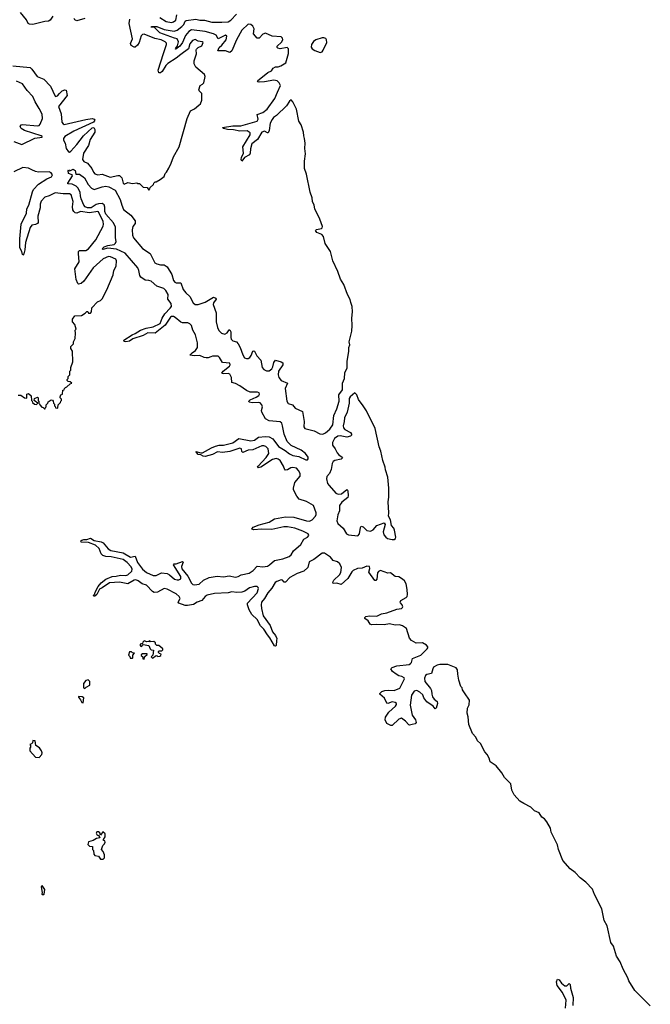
# Model space of a CAD drawing. Extents: x 2494159 to 2685562, y 773219 to 915170.
# Tile 176 of 201: x 2667430 to 2674343, y 844229 to 855016. Entities that reach past the tile are written whole.
import ezdxf

# ---------------------------------------------------------------- set-up
doc = ezdxf.new("R2010")
doc.units = 0

msp = doc.modelspace()

# ---------------------------------------------------------------- linework, layer by layer
at = {"layer": '0CON10XD'}
for points in [[(2667793, 855055), (2667765, 855011), (2667745, 854999), (2667705, 854998), (2667575, 854963), (2667537, 854967), (2667524, 854975), (2667504, 855015), (2667440, 855095)], [(2669526, 851324), (2669498, 851312), (2669475, 851310), (2669451, 851315), (2669405, 851337), (2669342, 851332), (2669300, 851340), (2669299, 851345), (2669319, 851365), (2669359, 851391), (2669378, 851425), (2669379, 851475), (2669358, 851565), (2669329, 851615), (2669312, 851665), (2669295, 851685), (2669275, 851695), (2669215, 851695), (2669195, 851701), (2669135, 851752), (2669115, 851763), (2669095, 851764), (2669083, 851757), (2669025, 851671), (2668915, 851582), (2668834, 851586), (2668785, 851556), (2668671, 851519), (2668635, 851495), (2668595, 851488), (2668575, 851491), (2668571, 851505), (2668663, 851565), (2668695, 851578), (2668756, 851615), (2668817, 851637), (2668895, 851650), (2668971, 851689), (2668992, 851745), (2669022, 851795), (2669081, 851855), (2669094, 851875), (2669092, 851905), (2669054, 851954), (2669057, 852007), (2669031, 852051), (2669010, 852070), (2668935, 852095), (2668870, 852150), (2668845, 852160), (2668805, 852164), (2668758, 852195), (2668746, 852215), (2668738, 852268), (2668727, 852297), (2668585, 852459), (2668493, 852503), (2668395, 852514), (2668340, 852500), (2668333, 852505), (2668355, 852527), (2668395, 852541), (2668466, 852554), (2668481, 852569), (2668486, 852585), (2668480, 852625), (2668482, 852742), (2668459, 852789), (2668375, 852885), (2668363, 852915), (2668363, 852963), (2668357, 852987), (2668335, 853001), (2668295, 852999), (2668270, 852990), (2668215, 852954), (2668175, 852954), (2668148, 852965), (2668132, 852985), (2668103, 853055), (2668095, 853085), (2668094, 853124), (2668072, 853172), (2668051, 853191), (2668005, 853216), (2667958, 853218), (2667957, 853225), (2668010, 853305), (2668005, 853318), (2667965, 853332), (2667960, 853365), (2667965, 853370), (2667972, 853362), (2667987, 853363), (2668015, 853380), (2668040, 853365), (2668044, 853324), (2668085, 853322), (2668139, 853285), (2668182, 853212), (2668218, 853169), (2668245, 853156), (2668335, 853186), (2668375, 853193), (2668406, 853185), (2668475, 853147), (2668532, 853045), (2668548, 852985), (2668568, 852935), (2668648, 852875), (2668695, 852813), (2668696, 852785), (2668671, 852749), (2668664, 852715), (2668666, 852655), (2668677, 852625), (2668778, 852508), (2668859, 852455), (2668913, 852353), (2668935, 852340), (2668975, 852331), (2669015, 852332), (2669045, 852307), (2669099, 852225), (2669115, 852159), (2669129, 852139), (2669145, 852133), (2669198, 852135), (2669221, 852061), (2669252, 852022), (2669295, 851985), (2669333, 851913), (2669355, 851895), (2669385, 851896), (2669465, 851922), (2669555, 851975), (2669580, 851965), (2669584, 851954), (2669555, 851915), (2669552, 851895), (2669585, 851805), (2669584, 851705), (2669597, 851645), (2669612, 851612), (2669642, 851582), (2669678, 851572), (2669705, 851585), (2669725, 851619), (2669735, 851617), (2669746, 851595), (2669743, 851535), (2669748, 851515), (2669765, 851499), (2669805, 851485), (2669826, 851466), (2669848, 851425), (2669875, 851345), (2669893, 851313), (2669915, 851303), (2669936, 851305), (2669954, 851316), (2669968, 851338), (2669985, 851386), (2669995, 851389), (2670005, 851383), (2670029, 851335), (2670074, 851285), (2670088, 851205), (2670105, 851185), (2670135, 851169), (2670165, 851170), (2670195, 851190), (2670206, 851214), (2670215, 851261), (2670235, 851286), (2670298, 851268), (2670314, 851255), (2670316, 851235), (2670269, 851165), (2670263, 851125), (2670271, 851095), (2670295, 851065), (2670365, 851035), (2670340, 850975), (2670358, 850835), (2670375, 850812), (2670420, 850795), (2670449, 850759), (2670529, 850725), (2670547, 850615), (2670545, 850555), (2670555, 850536), (2670657, 850513), (2670720, 850480), (2670755, 850476), (2670781, 850489), (2670830, 850530), (2670864, 850576), (2670872, 850678), (2670906, 850754), (2670931, 850835), (2670929, 850905), (2670968, 850962), (2670969, 851035), (2670991, 851085), (2670994, 851146), (2671019, 851201), (2671021, 851275), (2671038, 851382), (2671037, 851423), (2671048, 851455), (2671042, 851485), (2671070, 851605), (2671075, 851665), (2671071, 851745), (2671080, 851815), (2671076, 851875), (2671059, 851919), (2671052, 851952), (2671024, 852005), (2670983, 852115), (2670946, 852175), (2670917, 852257), (2670862, 852375), (2670838, 852478), (2670780, 852565), (2670760, 852640), (2670742, 852662), (2670687, 852685), (2670673, 852705), (2670684, 852716), (2670740, 852730), (2670747, 852735), (2670748, 852752), (2670721, 852831), (2670667, 852945), (2670658, 852985), (2670640, 853025), (2670637, 853065), (2670616, 853125), (2670573, 853323), (2670552, 853385), (2670553, 853465), (2670563, 853545), (2670556, 853605), (2670559, 853665), (2670554, 853715), (2670544, 853745), (2670543, 853785), (2670515, 853864), (2670489, 853905), (2670466, 854035), (2670426, 854116), (2670405, 854138), (2670386, 854125), (2670355, 854071), (2670246, 853965), (2670214, 853946), (2670196, 853924), (2670176, 853884), (2670165, 853801), (2670155, 853776), (2670145, 853776), (2670115, 853796), (2670086, 853784), (2670036, 853705), (2669975, 853655), (2669961, 853601), (2669956, 853554), (2669948, 853535), (2669893, 853507), (2669865, 853468), (2669859, 853485), (2669861, 853505), (2669883, 853555), (2669877, 853625), (2669957, 853753), (2669957, 853777), (2669925, 853799), (2669845, 853794), (2669775, 853810), (2669709, 853815), (2669666, 853825), (2669654, 853835), (2669765, 853853), (2669855, 853853), (2670035, 853903), (2670046, 853925), (2670033, 853977), (2670095, 854000), (2670144, 854036), (2670228, 854152), (2670255, 854224), (2670290, 854295), (2670276, 854325), (2670254, 854345), (2670215, 854354), (2670115, 854335), (2670055, 854333), (2670044, 854335), (2670038, 854345), (2670151, 854439), (2670190, 854455), (2670207, 854485), (2670235, 854500), (2670265, 854500), (2670291, 854509), (2670348, 854542), (2670378, 854645), (2670378, 854698), (2670363, 854713), (2670285, 854697), (2670259, 854705), (2670252, 854712), (2670253, 854725), (2670300, 854770), (2670314, 854795), (2670311, 854815), (2670295, 854828), (2670196, 854836), (2670125, 854868), (2670095, 854856), (2670055, 854815), (2670035, 854814), (2669993, 854863), (2670002, 854915), (2669987, 854945), (2669965, 854962), (2669934, 854966), (2669867, 854903), (2669808, 854795), (2669757, 854675), (2669735, 854658), (2669685, 854674), (2669601, 854675), (2669615, 854713), (2669645, 854738), (2669692, 854795), (2669700, 854835), (2669688, 854845), (2669605, 854808), (2669583, 854845), (2669555, 854860), (2669465, 854888), (2669315, 854905), (2669283, 854887), (2669248, 854842), (2669215, 854765), (2669187, 854725), (2669143, 854693), (2669138, 854695), (2669141, 854705), (2669161, 854729), (2669170, 854775), (2669155, 854805), (2669127, 854813), (2668965, 854874), (2668903, 854933), (2668872, 854935), (2668875, 854940), (2668935, 854940), (2669015, 854907), (2669125, 854891), (2669158, 854902), (2669209, 854941), (2669228, 854962), (2669245, 855000), (2669255, 855007), (2669362, 855022), (2669405, 855011), (2669455, 855010), (2669535, 854988), (2669645, 854988), (2669715, 854993), (2669745, 855010), (2669805, 855076)], [(2668145, 855028), (2668055, 855002), (2668035, 855015), (2668029, 855029)], [(2668965, 855041), (2669036, 854995), (2669095, 854986), (2669117, 854993), (2669140, 855010), (2669151, 855069)], [(2667355, 854512), (2667545, 854494), (2667565, 854475), (2667622, 854395), (2667693, 854363), (2667767, 854287), (2667818, 854178), (2667825, 854174), (2667845, 854181), (2667865, 854209), (2667895, 854236), (2667925, 854249), (2667938, 854245), (2667950, 854185), (2667855, 854065), (2667886, 853984), (2667893, 853895), (2667905, 853875), (2667919, 853869), (2668155, 853923), (2668225, 853932), (2668248, 853925), (2668254, 853915), (2668239, 853895), (2668025, 853795), (2667926, 853735), (2667911, 853715), (2667910, 853695), (2667930, 853665), (2667941, 853605), (2667965, 853569), (2667975, 853566), (2667990, 853575), (2668055, 853649), (2668128, 853742), (2668225, 853832), (2668244, 853834), (2668254, 853815), (2668253, 853785), (2668201, 853705), (2668183, 853637), (2668128, 853555), (2668120, 853485), (2668135, 853461), (2668175, 853446), (2668220, 853385), (2668239, 853345), (2668255, 853328), (2668285, 853316), (2668335, 853324), (2668422, 853292), (2668505, 853311), (2668525, 853309), (2668549, 853285), (2668565, 853227), (2668575, 853213), (2668615, 853232), (2668665, 853223), (2668715, 853228), (2668725, 853220), (2668745, 853220), (2668785, 853180), (2668828, 853178), (2668845, 853150), (2668858, 853162), (2668862, 853178), (2668898, 853212), (2668900, 853225), (2668915, 853240), (2668925, 853240), (2668970, 853265), (2669015, 853300), (2669025, 853330), (2669040, 853345), (2669065, 853390), (2669092, 853445), (2669118, 853515), (2669178, 853625), (2669266, 853934), (2669304, 854016), (2669345, 854038), (2669395, 854078), (2669412, 854095), (2669428, 854135), (2669426, 854206), (2669396, 854236), (2669394, 854246), (2669410, 854295), (2669435, 854310), (2669447, 854325), (2669462, 854395), (2669456, 854416), (2669362, 854495), (2669344, 854534), (2669343, 854565), (2669367, 854643), (2669364, 854685), (2669369, 854695), (2669387, 854713), (2669425, 854731), (2669440, 854765), (2669430, 854775), (2669385, 854781), (2669355, 854798), (2669325, 854788), (2669295, 854751), (2669282, 854698), (2669195, 854636), (2669146, 854594), (2669055, 854538), (2669032, 854515), (2668993, 854447), (2668975, 854434), (2668955, 854435), (2668947, 854465), (2669006, 854645), (2669039, 854745), (2669038, 854758), (2669026, 854775), (2668980, 854795), (2668911, 854811), (2668795, 854856), (2668775, 854854), (2668760, 854840), (2668741, 854765), (2668722, 854738), (2668695, 854717), (2668685, 854715), (2668652, 854732), (2668645, 854755), (2668667, 854805), (2668629, 854975), (2668637, 855023)], [(2670725, 854655), (2670745, 854665), (2670758, 854681), (2670798, 854765), (2670795, 854795), (2670785, 854809), (2670765, 854819), (2670745, 854819), (2670675, 854797), (2670652, 854778), (2670629, 854745), (2670627, 854717), (2670636, 854696), (2670665, 854677), (2670725, 854655)], [(2667365, 853680), (2667455, 853650), (2667595, 853717), (2667675, 853730), (2667678, 853735), (2667666, 853745), (2667483, 853803), (2667447, 853825), (2667436, 853845), (2667446, 853864), (2667461, 853869), (2667626, 853854), (2667645, 853858), (2667655, 853873), (2667681, 853935), (2667675, 853981), (2667645, 854044), (2667598, 854118), (2667575, 854175), (2667511, 854241), (2667461, 854315), (2667395, 854341)], [(2667415, 850902), (2667443, 850903), (2667484, 850874), (2667505, 850870), (2667510, 850875), (2667510, 850915), (2667525, 850920), (2667557, 850897), (2667560, 850845), (2667568, 850838), (2667572, 850822), (2667593, 850803), (2667615, 850800), (2667630, 850815), (2667590, 850845), (2667593, 850867), (2667625, 850880), (2667632, 850872), (2667632, 850842), (2667640, 850835), (2667640, 850815), (2667648, 850808), (2667650, 850795), (2667672, 850772), (2667688, 850768), (2667702, 850752), (2667708, 850752), (2667712, 850768), (2667720, 850775), (2667720, 850795), (2667740, 850815), (2667742, 850828), (2667775, 850850), (2667788, 850848), (2667798, 850838), (2667800, 850815), (2667810, 850805), (2667810, 850785), (2667818, 850778), (2667822, 850762), (2667845, 850760), (2667850, 850765), (2667852, 850798), (2667878, 850822), (2667882, 850838), (2667890, 850845), (2667888, 850858), (2667872, 850872), (2667872, 850885), (2667880, 850905), (2667900, 850915), (2667902, 850958), (2667918, 850962), (2667920, 850975), (2667932, 850988), (2667948, 850992), (2667982, 851028), (2668000, 851035), (2667985, 851050), (2667962, 851052), (2667952, 851062), (2667950, 851075), (2667960, 851085), (2667962, 851108), (2667980, 851125), (2667980, 851165), (2667990, 851175), (2667990, 851205), (2668012, 851268), (2668010, 851385), (2667990, 851415), (2667990, 851435), (2668020, 851465), (2668020, 851485), (2668038, 851525), (2668042, 851582), (2668040, 851615), (2668050, 851625), (2668036, 851675), (2668008, 851705), (2668010, 851735), (2668035, 851770), (2668106, 851774), (2668149, 851801), (2668165, 851820), (2668178, 851818), (2668185, 851800), (2668205, 851800), (2668218, 851815), (2668222, 851858), (2668282, 851925), (2668315, 851940), (2668333, 851957), (2668387, 852055), (2668455, 852220), (2668463, 852267), (2668488, 852315), (2668493, 852375), (2668485, 852392), (2668425, 852419), (2668405, 852420), (2668344, 852395), (2668235, 852298), (2668135, 852153), (2668105, 852126), (2668075, 852120), (2668066, 852126), (2668051, 852171), (2668036, 852285), (2668081, 852365), (2668073, 852455), (2668074, 852476), (2668085, 852488), (2668155, 852488), (2668184, 852505), (2668264, 852605), (2668346, 852755), (2668349, 852775), (2668344, 852805), (2668295, 852911), (2668285, 852915), (2668195, 852899), (2668095, 852916), (2668055, 852898), (2668039, 852899), (2668023, 852913), (2668013, 852933), (2668010, 852965), (2668017, 853025), (2667995, 853096), (2667975, 853109), (2667905, 853108), (2667820, 853120), (2667754, 853086), (2667705, 853070), (2667665, 853027), (2667655, 852995), (2667655, 852955), (2667628, 852865), (2667634, 852795), (2667625, 852782), (2667603, 852773), (2667565, 852764), (2667545, 852740), (2667492, 852575), (2667488, 852495), (2667475, 852452), (2667465, 852438), (2667462, 852442), (2667453, 852475), (2667431, 852515), (2667432, 852615), (2667448, 852775), (2667505, 852895), (2667510, 852945), (2667532, 852985), (2667569, 853131), (2667582, 853155), (2667636, 853214), (2667728, 853272), (2667780, 853295), (2667791, 853315), (2667775, 853338), (2667755, 853350), (2667635, 853345), (2667602, 853352), (2667563, 853373), (2667525, 853389), (2667465, 853398), (2667365, 853349)], [(2672955, 846429), (2672914, 846454), (2672850, 846525), (2672825, 846575), (2672813, 846643), (2672743, 846715), (2672716, 846766), (2672655, 846842), (2672586, 846886), (2672577, 846927), (2672556, 846966), (2672530, 846995), (2672480, 847085), (2672449, 847115), (2672431, 847155), (2672395, 847197), (2672354, 847295), (2672348, 847378), (2672335, 847420), (2672340, 847475), (2672359, 847511), (2672362, 847562), (2672305, 847640), (2672283, 847675), (2672280, 847695), (2672265, 847712), (2672245, 847779), (2672234, 847844), (2672230, 847895), (2672214, 847914), (2672125, 847952), (2672035, 847953), (2672005, 847944), (2671968, 847922), (2671958, 847905), (2671945, 847854), (2671895, 847842), (2671880, 847830), (2671867, 847803), (2671872, 847765), (2671935, 847690), (2671945, 847665), (2671948, 847625), (2671957, 847597), (2671973, 847573), (2672007, 847545), (2672012, 847525), (2671997, 847475), (2671985, 847466), (2671964, 847494), (2671895, 847544), (2671862, 847585), (2671848, 847618), (2671818, 847648), (2671785, 847667), (2671755, 847659), (2671727, 847615), (2671709, 847505), (2671733, 847395), (2671768, 847345), (2671776, 847315), (2671765, 847302), (2671731, 847295), (2671705, 847288), (2671695, 847290), (2671661, 847331), (2671615, 847362), (2671588, 847352), (2671515, 847284), (2671498, 847285), (2671455, 847305), (2671435, 847344), (2671439, 847375), (2671475, 847428), (2671549, 847495), (2671562, 847515), (2671562, 847525), (2671547, 847537), (2671515, 847544), (2671465, 847525), (2671455, 847527), (2671431, 847581), (2671379, 847625), (2671377, 847635), (2671401, 847655), (2671432, 847665), (2671475, 847671), (2671535, 847668), (2671597, 847693), (2671647, 847795), (2671645, 847805), (2671621, 847821), (2671585, 847829), (2671558, 847845), (2671518, 847875), (2671499, 847905), (2671512, 847918), (2671565, 847936), (2671698, 847952), (2671715, 847961), (2671725, 847975), (2671735, 848016), (2671827, 848055), (2671897, 848125), (2671904, 848135), (2671904, 848145), (2671889, 848165), (2671845, 848190), (2671775, 848187), (2671725, 848215), (2671705, 848239), (2671669, 848345), (2671627, 848377), (2671595, 848385), (2671545, 848381), (2671485, 848396), (2671425, 848387), (2671345, 848391), (2671285, 848387), (2671273, 848395), (2671249, 848429), (2671215, 848455), (2671213, 848465), (2671225, 848476), (2671265, 848484), (2671345, 848481), (2671397, 848505), (2671455, 848517), (2671565, 848559), (2671615, 848566), (2671628, 848575), (2671631, 848585), (2671624, 848605), (2671606, 848626), (2671601, 848635), (2671607, 848653), (2671666, 848685), (2671676, 848695), (2671682, 848718), (2671678, 848775), (2671665, 848835), (2671649, 848869), (2671628, 848888), (2671585, 848911), (2671545, 848917), (2671495, 848957), (2671464, 848954), (2671385, 848982), (2671365, 848972), (2671353, 848957), (2671345, 848885), (2671335, 848872), (2671325, 848873), (2671257, 848965), (2671270, 849005), (2671266, 849025), (2671235, 849029), (2671185, 849006), (2671135, 849004), (2671087, 848983), (2671072, 848968), (2671027, 848895), (2670955, 848828), (2670905, 848844), (2670865, 848840), (2670863, 848855), (2670875, 848875), (2670935, 848935), (2670950, 848960), (2670958, 849015), (2670941, 849055), (2670915, 849078), (2670865, 849090), (2670836, 849126), (2670770, 849170), (2670745, 849172), (2670655, 849102), (2670605, 849076), (2670587, 849013), (2670545, 848974), (2670471, 848949), (2670390, 848905), (2670345, 848853), (2670328, 848855), (2670310, 848875), (2670295, 848879), (2670248, 848862), (2670231, 848849), (2670195, 848789), (2670152, 848738), (2670115, 848674), (2670082, 848635), (2670077, 848605), (2670080, 848565), (2670100, 848485), (2670175, 848380), (2670201, 848311), (2670235, 848270), (2670248, 848235), (2670246, 848215), (2670240, 848160), (2670235, 848152), (2670225, 848157), (2670173, 848245), (2670145, 848278), (2670108, 848338), (2670071, 848375), (2670033, 848443), (2669975, 848499), (2669945, 848551), (2669927, 848605), (2669928, 848625), (2670033, 848737), (2670049, 848785), (2670046, 848796), (2670035, 848806), (2670005, 848807), (2669949, 848791), (2669897, 848755), (2669865, 848743), (2669810, 848740), (2669755, 848749), (2669715, 848735), (2669565, 848728), (2669485, 848711), (2669462, 848698), (2669425, 848653), (2669375, 848635), (2669335, 848610), (2669271, 848599), (2669245, 848599), (2669173, 848625), (2669169, 848635), (2669190, 848675), (2669178, 848698), (2669147, 848727), (2669048, 848778), (2669015, 848786), (2668941, 848745), (2668905, 848740), (2668885, 848751), (2668819, 848819), (2668772, 848835), (2668730, 848870), (2668705, 848879), (2668685, 848874), (2668615, 848835), (2668525, 848854), (2668415, 848847), (2668335, 848790), (2668304, 848776), (2668275, 848718), (2668255, 848700), (2668245, 848700), (2668240, 848705), (2668242, 848715), (2668254, 848726), (2668257, 848745), (2668292, 848805), (2668325, 848846), (2668375, 848888), (2668445, 848916), (2668489, 848921), (2668535, 848929), (2668595, 848925), (2668617, 848933), (2668661, 848975), (2668664, 848995), (2668651, 849020), (2668608, 849068), (2668565, 849103), (2668433, 849133), (2668373, 849135), (2668342, 849145), (2668323, 849165), (2668302, 849222), (2668260, 849260), (2668185, 849288), (2668103, 849293), (2668102, 849305), (2668112, 849315), (2668135, 849321), (2668165, 849322), (2668205, 849334), (2668245, 849310), (2668322, 849295), (2668344, 849285), (2668399, 849219), (2668430, 849200), (2668565, 849176), (2668645, 849129), (2668695, 849138), (2668720, 849070), (2668775, 848995), (2668821, 848961), (2668895, 848927), (2668925, 848928), (2668985, 848955), (2669045, 848949), (2669073, 848935), (2669128, 848888), (2669155, 848878), (2669175, 848878), (2669198, 848892), (2669198, 848915), (2669115, 849045), (2669123, 849055), (2669146, 849056), (2669215, 849080), (2669222, 849072), (2669205, 849025), (2669208, 848998), (2669275, 848921), (2669313, 848843), (2669329, 848829), (2669345, 848823), (2669397, 848833), (2669445, 848875), (2669506, 848904), (2669595, 848920), (2669665, 848911), (2669725, 848923), (2669795, 848909), (2669825, 848917), (2669858, 848935), (2669946, 848954), (2669989, 848981), (2670035, 849028), (2670095, 849022), (2670145, 849030), (2670168, 849042), (2670225, 849091), (2670315, 849111), (2670385, 849136), (2670405, 849154), (2670432, 849198), (2670511, 849265), (2670545, 849324), (2670584, 849345), (2670598, 849365), (2670592, 849385), (2670535, 849411), (2670445, 849446), (2670365, 849460), (2670325, 849459), (2670195, 849431), (2670085, 849434), (2669995, 849428), (2669976, 849435), (2669988, 849455), (2670055, 849483), (2670165, 849510), (2670225, 849547), (2670345, 849568), (2670435, 849565), (2670575, 849526), (2670607, 849523), (2670635, 849537), (2670672, 849575), (2670681, 849595), (2670681, 849615), (2670652, 849695), (2670575, 849739), (2670495, 849763), (2670467, 849795), (2670433, 849865), (2670432, 849885), (2670448, 849945), (2670503, 850015), (2670505, 850045), (2670488, 850078), (2670463, 850103), (2670425, 850110), (2670404, 850106), (2670365, 850083), (2670342, 850082), (2670335, 850085), (2670321, 850125), (2670286, 850186), (2670265, 850203), (2670242, 850208), (2670202, 850198), (2670075, 850114), (2670045, 850105), (2670037, 850115), (2670043, 850125), (2670131, 850219), (2670162, 850265), (2670155, 850315), (2670130, 850340), (2670105, 850348), (2670085, 850347), (2669986, 850304), (2669935, 850299), (2669876, 850276), (2669864, 850285), (2669861, 850315), (2669845, 850321), (2669735, 850284), (2669655, 850274), (2669600, 850280), (2669545, 850253), (2669465, 850230), (2669443, 850233), (2669415, 850249), (2669385, 850253), (2669360, 850285), (2669415, 850269), (2669435, 850269), (2669531, 850325), (2669578, 850345), (2669616, 850354), (2669665, 850354), (2669765, 850380), (2669831, 850429), (2669965, 850402), (2670005, 850410), (2670048, 850442), (2670125, 850449), (2670165, 850446), (2670205, 850425), (2670269, 850339), (2670342, 850295), (2670388, 850258), (2670425, 850241), (2670489, 850229), (2670568, 850195), (2670585, 850194), (2670594, 850205), (2670594, 850225), (2670563, 850265), (2670515, 850300), (2670405, 850350), (2670362, 850395), (2670328, 850475), (2670312, 850565), (2670302, 850595), (2670285, 850609), (2670165, 850622), (2670126, 850645), (2670083, 850715), (2670080, 850735), (2670092, 850775), (2670085, 850795), (2670065, 850818), (2670045, 850823), (2669977, 850817), (2669944, 850825), (2669943, 850835), (2669955, 850850), (2670021, 850879), (2670050, 850900), (2670060, 850915), (2670055, 850928), (2670036, 850936), (2669955, 850937), (2669915, 850953), (2669844, 851004), (2669795, 851030), (2669755, 851040), (2669753, 851095), (2669733, 851133), (2669715, 851140), (2669665, 851135), (2669649, 851140), (2669647, 851145), (2669662, 851165), (2669731, 851219), (2669739, 851235), (2669732, 851252), (2669652, 851262), (2669622, 851315), (2669605, 851330), (2669545, 851330), (2669526, 851324)], [(2671515, 849320), (2671535, 849321), (2671548, 849332), (2671552, 849345), (2671540, 849425), (2671533, 849445), (2671507, 849475), (2671494, 849535), (2671473, 849575), (2671477, 849615), (2671471, 849735), (2671477, 849785), (2671475, 849885), (2671464, 850004), (2671440, 850085), (2671438, 850115), (2671411, 850185), (2671388, 850288), (2671371, 850335), (2671326, 850536), (2671231, 850731), (2671197, 850787), (2671146, 850854), (2671125, 850906), (2671105, 850928), (2671054, 850885), (2671043, 850865), (2671043, 850815), (2671020, 850715), (2670989, 850655), (2670988, 850615), (2670976, 850565), (2670979, 850545), (2670995, 850525), (2671055, 850493), (2671068, 850475), (2671067, 850463), (2671057, 850453), (2671015, 850444), (2670944, 850456), (2670917, 850453), (2670882, 850428), (2670859, 850385), (2670861, 850355), (2670890, 850315), (2670910, 850270), (2670929, 850249), (2670965, 850225), (2670969, 850215), (2670955, 850201), (2670885, 850187), (2670866, 850174), (2670856, 850154), (2670845, 850089), (2670825, 850044), (2670798, 850012), (2670795, 849985), (2670806, 849935), (2670821, 849911), (2670895, 849830), (2670923, 849817), (2670959, 849821), (2671015, 849868), (2671025, 849862), (2671029, 849849), (2671032, 849805), (2671027, 849783), (2670960, 849730), (2670935, 849695), (2670935, 849635), (2670919, 849591), (2670906, 849525), (2670916, 849495), (2670976, 849445), (2671012, 849382), (2671034, 849374), (2671137, 849363), (2671157, 849383), (2671165, 849452), (2671175, 849468), (2671195, 849459), (2671235, 849419), (2671274, 849414), (2671305, 849427), (2671345, 849476), (2671425, 849505), (2671438, 849485), (2671415, 849405), (2671423, 849373), (2671445, 849345), (2671462, 849332), (2671515, 849320)], [(2668885, 848022), (2668925, 848050), (2668938, 848048), (2668945, 848040), (2668968, 848042), (2668978, 848052), (2668980, 848065), (2668962, 848072), (2668952, 848082), (2668950, 848095), (2668955, 848100), (2668988, 848102), (2668998, 848112), (2669000, 848125), (2668955, 848160), (2668935, 848160), (2668920, 848175), (2668918, 848188), (2668902, 848202), (2668865, 848200), (2668855, 848210), (2668847, 848203), (2668825, 848200), (2668795, 848210), (2668780, 848195), (2668778, 848182), (2668750, 848175), (2668750, 848155), (2668765, 848150), (2668785, 848170), (2668845, 848160), (2668862, 848122), (2668873, 848113), (2668898, 848108), (2668890, 848055), (2668872, 848035), (2668885, 848022)], [(2668665, 848020), (2668670, 848025), (2668670, 848055), (2668690, 848075), (2668665, 848080), (2668655, 848090), (2668635, 848090), (2668623, 848053), (2668638, 848038), (2668642, 848022), (2668665, 848020)], [(2668795, 848010), (2668802, 848038), (2668828, 848062), (2668828, 848068), (2668775, 848070), (2668762, 848058), (2668762, 848052), (2668780, 848035), (2668780, 848015), (2668795, 848010)], [(2668145, 847690), (2668160, 847705), (2668200, 847725), (2668200, 847765), (2668182, 847782), (2668155, 847778), (2668130, 847745), (2668130, 847695), (2668145, 847690)], [(2668125, 847533), (2668132, 847585), (2668115, 847598), (2668075, 847600), (2668073, 847593), (2668098, 847565), (2668112, 847535), (2668125, 847533)], [(2667645, 846932), (2667673, 846965), (2667676, 846985), (2667669, 847005), (2667649, 847039), (2667608, 847065), (2667598, 847115), (2667575, 847120), (2667570, 847095), (2667558, 847082), (2667540, 847075), (2667550, 847065), (2667550, 847045), (2667540, 847035), (2667542, 847005), (2667605, 846938), (2667645, 846932)], [(2674343, 844213), (2674175, 844379), (2674108, 844485), (2674098, 844518), (2674044, 844614), (2674013, 844693), (2673974, 844755), (2673941, 844865), (2673912, 844905), (2673869, 845089), (2673837, 845147), (2673810, 845275), (2673732, 845432), (2673710, 845490), (2673638, 845568), (2673575, 845614), (2673521, 845671), (2673465, 845713), (2673385, 845805), (2673336, 845925), (2673326, 845975), (2673258, 846115), (2673249, 846159), (2673208, 846228), (2673185, 846259), (2673155, 846278), (2673126, 846326), (2673075, 846347), (2673035, 846389), (2672955, 846429)], [(2668345, 845820), (2668360, 845835), (2668358, 845865), (2668344, 845904), (2668328, 845925), (2668342, 845968), (2668360, 845985), (2668368, 846005), (2668365, 846020), (2668350, 846025), (2668350, 846035), (2668368, 846065), (2668367, 846095), (2668342, 846118), (2668315, 846080), (2668308, 846108), (2668295, 846118), (2668275, 846118), (2668268, 846105), (2668275, 846090), (2668285, 846080), (2668298, 846078), (2668308, 846052), (2668273, 846047), (2668235, 846022), (2668183, 846007), (2668178, 845978), (2668195, 845960), (2668228, 845958), (2668230, 845925), (2668240, 845915), (2668242, 845875), (2668255, 845858), (2668295, 845850), (2668315, 845820), (2668345, 845820)], [(2667695, 845430), (2667700, 845435), (2667704, 845485), (2667675, 845532), (2667666, 845514), (2667678, 845455), (2667672, 845435), (2667675, 845430), (2667695, 845430)], [(2673414, 844185), (2673421, 844275), (2673379, 844359), (2673323, 844435), (2673315, 844475), (2673325, 844504), (2673345, 844497), (2673370, 844460), (2673405, 844432), (2673429, 844431), (2673455, 844456), (2673464, 844445), (2673469, 844405), (2673498, 844305), (2673494, 844215)]]:
    msp.add_lwpolyline(points, dxfattribs=at)

doc.saveas('drawing.dxf')
